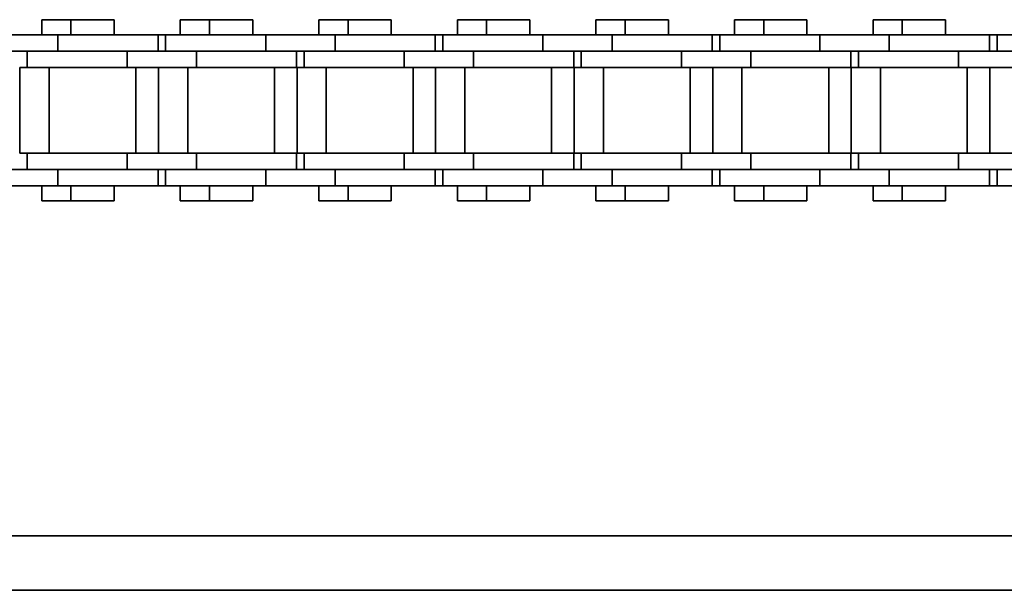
# Model space of a CAD drawing. Header units: millimetres. Extents: x -14862 to 14862, y -10512 to 10512.
# Tile 94 of 199: x -2792 to -2701, y -176 to -124. Entities that reach past the tile are written whole.
import ezdxf

# ---------------------------------------------------------------- set-up
doc = ezdxf.new("R2010")
doc.units = ezdxf.units.MM
doc.header["$LTSCALE"] = 4
doc.layers.add('几何体', color=7, linetype='Continuous', lineweight=35)

msp = doc.modelspace()

# ---------------------------------------------------------------- linework, layer by layer
at = {"layer": '几何体'}
for p, q in [((-2789.579, -123.578), (-2789.579, -124.953)), ((-2786.898, -123.578), (-2789.579, -123.578)), ((-2786.898, -123.578), (-2786.898, -124.953)), ((-2784.918, -123.578), (-2786.898, -123.578)), ((-2782.938, -123.578), (-2784.918, -123.578)), ((-2782.938, -124.953), (-2782.938, -123.578)), ((-2776.88, -123.578), (-2776.88, -124.953)), ((-2774.198, -123.578), (-2776.88, -123.578)), ((-2774.198, -123.578), (-2774.198, -124.953)), ((-2772.218, -123.578), (-2774.198, -123.578)), ((-2770.238, -123.578), (-2772.218, -123.578)), ((-2770.238, -124.953), (-2770.238, -123.578)), ((-2764.18, -123.578), (-2764.18, -124.953)), ((-2761.498, -123.578), (-2764.18, -123.578)), ((-2761.498, -123.578), (-2761.498, -124.953)), ((-2759.518, -123.578), (-2761.498, -123.578)), ((-2757.538, -123.578), (-2759.518, -123.578)), ((-2757.538, -124.953), (-2757.538, -123.578)), ((-2751.479, -123.578), (-2751.479, -124.953)), ((-2748.798, -123.578), (-2751.479, -123.578)), ((-2748.798, -123.578), (-2748.798, -124.953)), ((-2746.818, -123.578), (-2748.798, -123.578)), ((-2744.838, -123.578), (-2746.818, -123.578)), ((-2744.838, -124.953), (-2744.838, -123.578)), ((-2738.779, -123.578), (-2738.779, -124.953)), ((-2736.098, -123.578), (-2738.779, -123.578)), ((-2736.098, -123.578), (-2736.098, -124.953)), ((-2734.118, -123.578), (-2736.098, -123.578)), ((-2732.138, -123.578), (-2734.118, -123.578)), ((-2732.138, -124.953), (-2732.138, -123.578)), ((-2726.079, -123.578), (-2726.079, -124.953)), ((-2723.398, -123.578), (-2726.079, -123.578)), ((-2723.398, -123.578), (-2723.398, -124.953)), ((-2721.418, -123.578), (-2723.398, -123.578)), ((-2719.438, -123.578), (-2721.418, -123.578)), ((-2719.438, -124.953), (-2719.438, -123.578)), ((-2713.379, -123.578), (-2713.379, -124.953)), ((-2710.698, -123.578), (-2713.379, -123.578)), ((-2710.698, -123.578), (-2710.698, -124.953)), ((-2708.718, -123.578), (-2710.698, -123.578)), ((-2706.738, -123.578), (-2708.718, -123.578)), ((-2706.738, -124.953), (-2706.738, -123.578)), ((-2788.093, -124.953), (-2794.443, -124.953)), ((-2788.093, -124.953), (-2788.093, -126.453)), ((-2778.918, -124.953), (-2788.093, -124.953)), ((-2778.918, -126.453), (-2778.918, -124.953)), ((-2778.218, -124.953), (-2778.918, -124.953)), ((-2778.218, -124.953), (-2778.218, -126.453)), ((-2769.043, -124.953), (-2778.218, -124.953)), ((-2769.043, -124.953), (-2769.043, -126.453)), ((-2762.693, -124.953), (-2769.043, -124.953)), ((-2762.693, -124.953), (-2762.693, -126.453)), ((-2753.518, -124.953), (-2762.693, -124.953)), ((-2753.518, -126.453), (-2753.518, -124.953)), ((-2752.818, -124.953), (-2753.518, -124.953)), ((-2752.818, -124.953), (-2752.818, -126.453)), ((-2743.643, -124.953), (-2752.818, -124.953)), ((-2743.643, -124.953), (-2743.643, -126.453)), ((-2737.293, -124.953), (-2743.643, -124.953)), ((-2737.293, -124.953), (-2737.293, -126.453)), ((-2728.118, -124.953), (-2737.293, -124.953)), ((-2728.118, -126.453), (-2728.118, -124.953)), ((-2727.418, -124.953), (-2728.118, -124.953)), ((-2727.418, -124.953), (-2727.418, -126.453)), ((-2718.243, -124.953), (-2727.418, -124.953)), ((-2718.243, -124.953), (-2718.243, -126.453)), ((-2711.893, -124.953), (-2718.243, -124.953)), ((-2711.893, -124.953), (-2711.893, -126.453)), ((-2702.718, -124.953), (-2711.893, -124.953)), ((-2702.718, -126.453), (-2702.718, -124.953)), ((-2702.018, -124.953), (-2702.718, -124.953)), ((-2702.018, -124.953), (-2702.018, -126.453)), ((-2692.843, -124.953), (-2702.018, -124.953)), ((-2788.093, -126.453), (-2794.443, -126.453)), ((-2790.918, -126.453), (-2790.918, -127.953)), ((-2781.743, -126.453), (-2788.093, -126.453)), ((-2781.743, -126.453), (-2788.093, -126.453)), ((-2781.743, -126.453), (-2781.743, -127.953)), ((-2775.393, -126.453), (-2781.743, -126.453)), ((-2775.393, -126.453), (-2775.393, -127.953)), ((-2769.043, -126.453), (-2775.393, -126.453)), ((-2769.043, -126.453), (-2775.393, -126.453)), ((-2762.693, -126.453), (-2769.043, -126.453)), ((-2766.218, -127.953), (-2766.218, -126.453)), ((-2765.518, -126.453), (-2765.518, -127.953)), ((-2756.343, -126.453), (-2762.693, -126.453)), ((-2756.343, -126.453), (-2762.693, -126.453)), ((-2756.343, -126.453), (-2756.343, -127.953)), ((-2749.993, -126.453), (-2756.343, -126.453)), ((-2749.993, -126.453), (-2749.993, -127.953)), ((-2743.643, -126.453), (-2749.993, -126.453)), ((-2743.643, -126.453), (-2749.993, -126.453)), ((-2737.293, -126.453), (-2743.643, -126.453)), ((-2740.818, -127.953), (-2740.818, -126.453)), ((-2740.118, -126.453), (-2740.118, -127.953)), ((-2730.943, -126.453), (-2737.293, -126.453)), ((-2730.943, -126.453), (-2737.293, -126.453)), ((-2730.943, -126.453), (-2730.943, -127.953)), ((-2724.593, -126.453), (-2730.943, -126.453)), ((-2724.593, -126.453), (-2724.593, -127.953)), ((-2718.243, -126.453), (-2724.593, -126.453)), ((-2718.243, -126.453), (-2724.593, -126.453)), ((-2711.893, -126.453), (-2718.243, -126.453)), ((-2715.418, -127.953), (-2715.418, -126.453)), ((-2714.718, -126.453), (-2714.718, -127.953)), ((-2705.543, -126.453), (-2711.893, -126.453)), ((-2705.543, -126.453), (-2711.893, -126.453)), ((-2705.543, -126.453), (-2705.543, -127.953)), ((-2699.193, -126.453), (-2705.543, -126.453)), ((-2791.574, -127.953), (-2791.574, -135.803)), ((-2790.918, -127.953), (-2791.574, -127.953)), ((-2781.743, -127.953), (-2790.918, -127.953)), ((-2788.893, -127.953), (-2788.893, -135.803)), ((-2775.393, -127.953), (-2781.743, -127.953)), ((-2780.943, -135.803), (-2780.943, -127.953)), ((-2778.874, -127.953), (-2778.874, -135.803)), ((-2776.193, -127.953), (-2776.193, -135.803)), ((-2766.218, -127.953), (-2775.393, -127.953)), ((-2768.243, -135.803), (-2768.243, -127.953)), ((-2765.518, -127.953), (-2766.218, -127.953)), ((-2766.175, -127.953), (-2766.175, -135.803)), ((-2756.343, -127.953), (-2765.518, -127.953)), ((-2763.493, -127.953), (-2763.493, -135.803)), ((-2749.993, -127.953), (-2756.343, -127.953)), ((-2755.543, -135.803), (-2755.543, -127.953)), ((-2753.475, -127.953), (-2753.475, -135.803)), ((-2750.793, -127.953), (-2750.793, -135.803)), ((-2740.818, -127.953), (-2749.993, -127.953)), ((-2742.843, -135.803), (-2742.843, -127.953)), ((-2740.118, -127.953), (-2740.818, -127.953)), ((-2740.774, -127.953), (-2740.774, -135.803)), ((-2730.943, -127.953), (-2740.118, -127.953)), ((-2738.093, -127.953), (-2738.093, -135.803)), ((-2724.593, -127.953), (-2730.943, -127.953)), ((-2730.143, -135.803), (-2730.143, -127.953)), ((-2728.074, -127.953), (-2728.074, -135.803)), ((-2725.393, -127.953), (-2725.393, -135.803)), ((-2715.418, -127.953), (-2724.593, -127.953)), ((-2717.443, -135.803), (-2717.443, -127.953)), ((-2715.374, -127.953), (-2715.374, -135.803)), ((-2714.718, -127.953), (-2715.374, -127.953)), ((-2705.543, -127.953), (-2714.718, -127.953)), ((-2712.693, -127.953), (-2712.693, -135.803)), ((-2699.193, -127.953), (-2705.543, -127.953)), ((-2704.743, -135.803), (-2704.743, -127.953)), ((-2702.674, -127.953), (-2702.674, -135.803)), ((-2790.918, -135.803), (-2791.574, -135.803)), ((-2790.918, -135.803), (-2790.918, -137.303)), ((-2781.743, -135.803), (-2790.918, -135.803)), ((-2781.743, -137.303), (-2781.743, -135.803)), ((-2775.393, -135.803), (-2781.743, -135.803)), ((-2775.393, -137.303), (-2775.393, -135.803)), ((-2766.218, -135.803), (-2775.393, -135.803)), ((-2766.218, -137.303), (-2766.218, -135.803)), ((-2765.518, -135.803), (-2766.218, -135.803)), ((-2765.518, -135.803), (-2765.518, -137.303)), ((-2756.343, -135.803), (-2765.518, -135.803)), ((-2756.343, -137.303), (-2756.343, -135.803)), ((-2749.993, -135.803), (-2756.343, -135.803)), ((-2749.993, -137.303), (-2749.993, -135.803)), ((-2740.818, -135.803), (-2749.993, -135.803)), ((-2740.818, -137.303), (-2740.818, -135.803)), ((-2740.118, -135.803), (-2740.818, -135.803)), ((-2740.118, -135.803), (-2740.118, -137.303)), ((-2730.943, -135.803), (-2740.118, -135.803)), ((-2730.943, -137.303), (-2730.943, -135.803)), ((-2724.593, -135.803), (-2730.943, -135.803)), ((-2724.593, -137.303), (-2724.593, -135.803)), ((-2715.418, -135.803), (-2724.593, -135.803)), ((-2715.418, -137.303), (-2715.418, -135.803)), ((-2714.718, -135.803), (-2715.374, -135.803)), ((-2714.718, -135.803), (-2714.718, -137.303)), ((-2705.543, -135.803), (-2714.718, -135.803)), ((-2705.543, -137.303), (-2705.543, -135.803)), ((-2699.193, -135.803), (-2705.543, -135.803)), ((-2788.093, -137.303), (-2794.443, -137.303)), ((-2781.743, -137.303), (-2788.093, -137.303)), ((-2788.093, -138.803), (-2788.093, -137.303)), ((-2781.743, -137.303), (-2788.093, -137.303)), ((-2775.393, -137.303), (-2781.743, -137.303)), ((-2778.918, -138.803), (-2778.918, -137.303)), ((-2778.218, -137.303), (-2778.218, -138.803)), ((-2769.043, -137.303), (-2775.393, -137.303)), ((-2769.043, -137.303), (-2775.393, -137.303)), ((-2769.043, -138.803), (-2769.043, -137.303)), ((-2762.693, -137.303), (-2769.043, -137.303)), ((-2756.343, -137.303), (-2762.693, -137.303)), ((-2762.693, -138.803), (-2762.693, -137.303)), ((-2756.343, -137.303), (-2762.693, -137.303)), ((-2749.993, -137.303), (-2756.343, -137.303)), ((-2753.518, -138.803), (-2753.518, -137.303)), ((-2752.818, -137.303), (-2752.818, -138.803)), ((-2743.643, -137.303), (-2749.993, -137.303)), ((-2743.643, -137.303), (-2749.993, -137.303)), ((-2743.643, -138.803), (-2743.643, -137.303)), ((-2737.293, -137.303), (-2743.643, -137.303)), ((-2730.943, -137.303), (-2737.293, -137.303)), ((-2737.293, -138.803), (-2737.293, -137.303)), ((-2730.943, -137.303), (-2737.293, -137.303)), ((-2724.593, -137.303), (-2730.943, -137.303)), ((-2728.118, -138.803), (-2728.118, -137.303)), ((-2727.418, -137.303), (-2727.418, -138.803)), ((-2718.243, -137.303), (-2724.593, -137.303)), ((-2718.243, -137.303), (-2724.593, -137.303)), ((-2718.243, -138.803), (-2718.243, -137.303)), ((-2711.893, -137.303), (-2718.243, -137.303)), ((-2705.543, -137.303), (-2711.893, -137.303)), ((-2711.893, -138.803), (-2711.893, -137.303)), ((-2705.543, -137.303), (-2711.893, -137.303)), ((-2699.193, -137.303), (-2705.543, -137.303)), ((-2702.718, -138.803), (-2702.718, -137.303)), ((-2702.018, -137.303), (-2702.018, -138.803)), ((-2788.093, -138.803), (-2794.443, -138.803)), ((-2789.579, -138.803), (-2789.579, -140.178)), ((-2778.918, -138.803), (-2788.093, -138.803)), ((-2786.898, -138.803), (-2786.898, -140.178)), ((-2782.938, -140.178), (-2782.938, -138.803)), ((-2778.218, -138.803), (-2778.918, -138.803)), ((-2769.043, -138.803), (-2778.218, -138.803)), ((-2776.88, -138.803), (-2776.88, -140.178)), ((-2774.198, -138.803), (-2774.198, -140.178)), ((-2770.238, -140.178), (-2770.238, -138.803)), ((-2762.693, -138.803), (-2769.043, -138.803)), ((-2764.18, -138.803), (-2764.18, -140.178)), ((-2753.518, -138.803), (-2762.693, -138.803)), ((-2761.498, -138.803), (-2761.498, -140.178)), ((-2757.538, -140.178), (-2757.538, -138.803)), ((-2752.818, -138.803), (-2753.518, -138.803)), ((-2743.643, -138.803), (-2752.818, -138.803)), ((-2751.479, -138.803), (-2751.479, -140.178)), ((-2748.798, -138.803), (-2748.798, -140.178)), ((-2744.838, -140.178), (-2744.838, -138.803)), ((-2737.293, -138.803), (-2743.643, -138.803)), ((-2738.779, -138.803), (-2738.779, -140.178)), ((-2728.118, -138.803), (-2737.293, -138.803)), ((-2736.098, -138.803), (-2736.098, -140.178)), ((-2732.138, -140.178), (-2732.138, -138.803)), ((-2727.418, -138.803), (-2728.118, -138.803)), ((-2718.243, -138.803), (-2727.418, -138.803)), ((-2726.079, -138.803), (-2726.079, -140.178)), ((-2723.398, -138.803), (-2723.398, -140.178)), ((-2719.438, -140.178), (-2719.438, -138.803)), ((-2711.893, -138.803), (-2718.243, -138.803)), ((-2713.379, -138.803), (-2713.379, -140.178)), ((-2702.718, -138.803), (-2711.893, -138.803)), ((-2710.698, -138.803), (-2710.698, -140.178)), ((-2706.738, -140.178), (-2706.738, -138.803)), ((-2702.018, -138.803), (-2702.718, -138.803)), ((-2692.843, -138.803), (-2702.018, -138.803)), ((-2786.898, -140.178), (-2789.579, -140.178)), ((-2784.918, -140.178), (-2786.898, -140.178)), ((-2782.938, -140.178), (-2784.918, -140.178)), ((-2774.198, -140.178), (-2776.88, -140.178)), ((-2772.218, -140.178), (-2774.198, -140.178)), ((-2770.238, -140.178), (-2772.218, -140.178)), ((-2761.498, -140.178), (-2764.18, -140.178)), ((-2759.518, -140.178), (-2761.498, -140.178)), ((-2757.538, -140.178), (-2759.518, -140.178)), ((-2748.798, -140.178), (-2751.479, -140.178)), ((-2746.818, -140.178), (-2748.798, -140.178)), ((-2744.838, -140.178), (-2746.818, -140.178)), ((-2736.098, -140.178), (-2738.779, -140.178)), ((-2734.118, -140.178), (-2736.098, -140.178)), ((-2732.138, -140.178), (-2734.118, -140.178)), ((-2723.398, -140.178), (-2726.079, -140.178)), ((-2721.418, -140.178), (-2723.398, -140.178)), ((-2719.438, -140.178), (-2721.418, -140.178)), ((-2710.698, -140.178), (-2713.379, -140.178)), ((-2708.718, -140.178), (-2710.698, -140.178)), ((-2706.738, -140.178), (-2708.718, -140.178)), ((-3773.859, -170.88), (-2698.399, -170.88)), ((-2558.859, -175.88), (-4788.579, -175.88))]:
    msp.add_line(p, q, dxfattribs=at)

doc.saveas('drawing.dxf')
